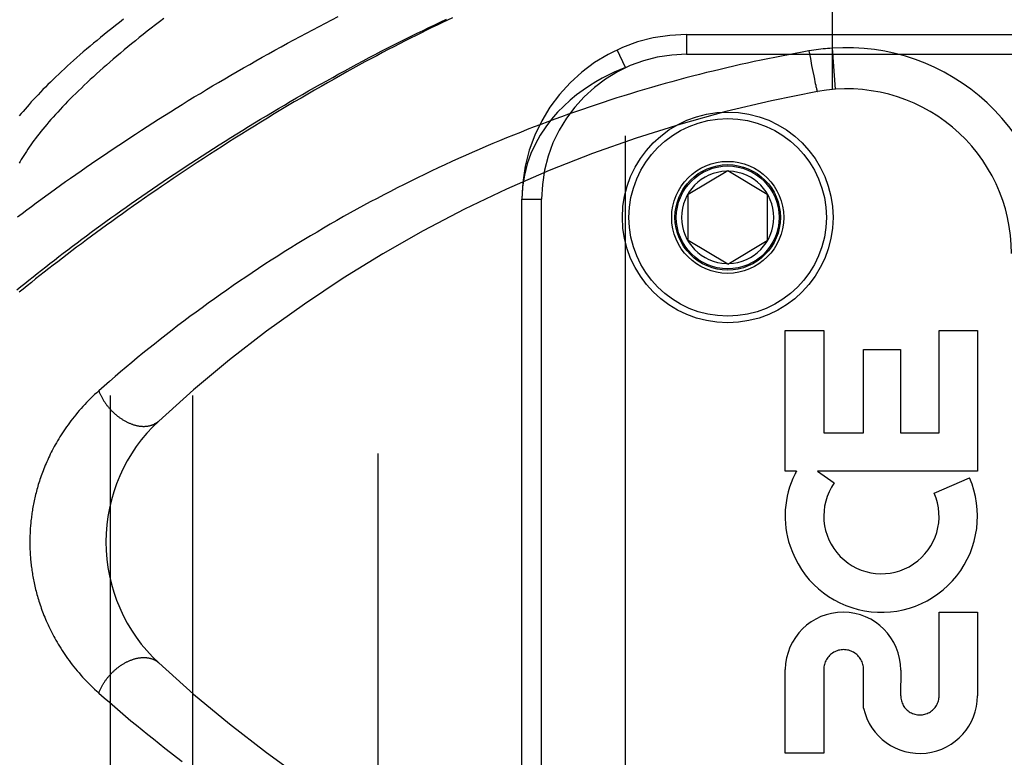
# Model space of a CAD drawing. Header units: inches. Extents: x 0 to 243, y 0 to 157.
# Tile 188 of 256: x 102.14 to 103.64, y 87.12 to 88.24. Entities that reach past the tile are written whole.
import ezdxf

# ---------------------------------------------------------------- set-up
doc = ezdxf.new("R2010")
doc.units = ezdxf.units.IN
doc.header["$LTSCALE"] = 13.357143
doc.header["$MEASUREMENT"] = 0
doc.linetypes.add('HIDDEN', pattern=[0.2, 0.1, -0.1])
for name, color, linetype in [('DEFAULT_2', 8, 'HIDDEN'), ('RIGHTHAND_DOOR_ASSEMBLY', 7, 'CONTINUOUS'), ('SUBPANEL', 7, 'CONTINUOUS')]:
    doc.layers.add(name, color=color, linetype=linetype)

msp = doc.modelspace()

# ---------------------------------------------------------------- linework, layer by layer
at = {"layer": 'DEFAULT_2', "color": 8, "linetype": 'HIDDEN'}
msp.add_line((102.6885, 111.6234), (102.6885, 42.5194), dxfattribs=at)
at = {"layer": 'RIGHTHAND_DOOR_ASSEMBLY', "color": 8, "linetype": 'HIDDEN'}
for p, q in [((103.3782, 88.7977), (103.3782, 88.133)), ((103.157, 88.2164), (104.2832, 88.2164)), ((103.157, 88.2164), (103.157, 88.1864)), ((103.0645, 88.1661), (103.0519, 88.1933)), ((103.157, 88.1864), (104.3132, 88.1864)), ((103.3429, 88.1914), (103.345, 88.1802)), ((103.3782, 88.1957), (103.3827, 88.1333)), ((103.345, 88.1802), (103.347, 88.1694)), ((103.347, 88.1694), (103.3488, 88.1602)), ((103.0645, 86.7268), (103.0645, 88.1661)), ((103.3488, 88.1602), (103.3501, 88.1537)), ((103.3501, 88.1537), (103.3511, 88.1486)), ((103.3511, 88.1486), (103.3519, 88.1447)), ((103.3519, 88.1447), (103.3525, 88.1419)), ((103.3525, 88.1419), (103.3531, 88.1394)), ((103.3531, 88.1394), (103.3535, 88.1377)), ((103.3535, 88.1377), (103.3538, 88.1361)), ((103.3538, 88.1361), (103.3541, 88.1352)), ((103.3541, 88.1352), (103.3543, 88.1343)), ((103.3543, 88.1343), (103.3545, 88.1335)), ((103.3545, 88.1335), (103.3547, 88.1328)), ((103.1595, 87.9739), (103.2195, 88.01)), ((103.2195, 88.01), (103.2795, 87.9739)), ((103.1595, 87.9039), (103.1595, 87.9739)), ((103.2795, 87.9739), (103.2795, 87.9039)), ((102.907, 87.9664), (102.937, 87.9664)), ((102.907, 86.9264), (102.907, 87.9664)), ((102.937, 86.9264), (102.937, 87.9664)), ((103.2195, 87.8679), (103.1595, 87.9039)), ((103.2195, 87.8679), (103.2795, 87.9039)), ((103.307, 87.7674), (103.3654, 87.7674)), ((103.307, 87.5537), (103.307, 87.7674)), ((103.3654, 87.7674), (103.3654, 87.6121)), ((103.5404, 87.7674), (103.5988, 87.7674)), ((103.5404, 87.6121), (103.5404, 87.7674)), ((103.5988, 87.7674), (103.5988, 87.5537)), ((103.4258, 87.7384), (103.482, 87.7384)), ((103.4258, 87.6121), (103.4258, 87.7384)), ((103.482, 87.7384), (103.482, 87.6121)), ((103.3654, 87.6121), (103.4258, 87.6121)), ((103.482, 87.6121), (103.5404, 87.6121)), ((103.3239, 87.5537), (103.307, 87.5537)), ((103.5988, 87.5537), (103.3558, 87.5537)), ((103.3558, 87.5537), (103.3813, 87.5359)), ((103.5332, 87.5203), (103.5868, 87.5435)), ((103.5404, 87.3401), (103.5988, 87.3401)), ((103.5404, 87.213), (103.5404, 87.3401)), ((103.5988, 87.3401), (103.5988, 87.213)), ((103.307, 87.1257), (103.307, 87.2528)), ((103.3654, 87.2528), (103.3654, 87.1257)), ((103.4258, 87.194), (103.4258, 87.2528)), ((103.4822, 87.2521), (103.4821, 87.213)), ((103.3654, 87.1257), (103.307, 87.1257))]:
    msp.add_line(p, q, dxfattribs=at)
for points in [[(102.1413, 87.9398), (102.1483, 87.945), (102.1553, 87.9502), (102.1624, 87.9555), (102.1695, 87.9608), (102.1768, 87.9661), (102.1841, 87.9715), (102.1916, 87.9769), (102.1991, 87.9823), (102.2066, 87.9877), (102.2143, 87.9932), (102.222, 87.9986), (102.2299, 88.0041), (102.2378, 88.0096), (102.2457, 88.0151), (102.2538, 88.0207), (102.2619, 88.0262), (102.2701, 88.0318), (102.2783, 88.0374), (102.2867, 88.043), (102.2951, 88.0486), (102.3035, 88.0542), (102.312, 88.0598), (102.3206, 88.0654), (102.3293, 88.071), (102.338, 88.0766), (102.3468, 88.0823), (102.3556, 88.0879), (102.3645, 88.0935), (102.3735, 88.0991), (102.3824, 88.1048), (102.3915, 88.1104), (102.4006, 88.116), (102.4097, 88.1216), (102.4189, 88.1271), (102.4282, 88.1327), (102.4374, 88.1383), (102.4467, 88.1438), (102.4561, 88.1493), (102.4654, 88.1548), (102.4749, 88.1603), (102.4843, 88.1657), (102.4938, 88.1711), (102.5033, 88.1765), (102.5128, 88.1819), (102.5223, 88.1872), (102.5319, 88.1925), (102.5415, 88.1978), (102.551, 88.203), (102.5606, 88.2082), (102.5703, 88.2134), (102.5799, 88.2185), (102.5895, 88.2236), (102.5991, 88.2286), (102.6087, 88.2336), (102.6183, 88.2386), (102.628, 88.2435)], [(102.1405, 87.829), (102.1465, 87.8339), (102.1525, 87.8388), (102.1587, 87.8438), (102.1649, 87.8488), (102.1712, 87.8538), (102.1776, 87.8589), (102.1841, 87.8639), (102.1906, 87.8691), (102.1973, 87.8742), (102.204, 87.8794), (102.2108, 87.8846), (102.2177, 87.8898), (102.2246, 87.8951), (102.2317, 87.9004), (102.2388, 87.9057), (102.246, 87.911), (102.2532, 87.9164), (102.2606, 87.9218), (102.268, 87.9272), (102.2755, 87.9326), (102.283, 87.938), (102.2907, 87.9435), (102.2984, 87.949), (102.3061, 87.9545), (102.314, 87.96), (102.3219, 87.9655), (102.3299, 87.971), (102.3379, 87.9766), (102.346, 87.9821), (102.3542, 87.9877), (102.3624, 87.9933), (102.3707, 87.9989), (102.3791, 88.0044), (102.3875, 88.01), (102.3959, 88.0156), (102.4044, 88.0212), (102.413, 88.0268), (102.4216, 88.0324), (102.4303, 88.038), (102.439, 88.0435), (102.4477, 88.0491), (102.4565, 88.0547), (102.4654, 88.0602), (102.4742, 88.0658), (102.4832, 88.0713), (102.4921, 88.0768), (102.5011, 88.0823), (102.5101, 88.0878), (102.5191, 88.0932), (102.5282, 88.0987), (102.5373, 88.1041), (102.5464, 88.1094), (102.5555, 88.1148), (102.5647, 88.1201), (102.5739, 88.1254), (102.5831, 88.1307), (102.5922, 88.1359), (102.6014, 88.1411), (102.6107, 88.1463), (102.6199, 88.1514), (102.6291, 88.1565), (102.6383, 88.1615), (102.6475, 88.1665), (102.6567, 88.1715), (102.6659, 88.1764), (102.6751, 88.1813), (102.6843, 88.1861), (102.6934, 88.1909), (102.7026, 88.1956), (102.7117, 88.2002), (102.7208, 88.2048), (102.7299, 88.2094), (102.739, 88.2139), (102.748, 88.2184), (102.757, 88.2227), (102.766, 88.2271), (102.7749, 88.2313), (102.7838, 88.2356), (102.7927, 88.2397)], [(102.8019, 88.2419), (102.7941, 88.2382), (102.7863, 88.2345), (102.7784, 88.2307), (102.7704, 88.2269), (102.7624, 88.223), (102.7544, 88.219), (102.7463, 88.2149), (102.738, 88.2108), (102.7297, 88.2066), (102.7213, 88.2023), (102.7128, 88.1979), (102.7042, 88.1934), (102.6955, 88.1889), (102.6867, 88.1842), (102.6778, 88.1795), (102.6688, 88.1747), (102.6597, 88.1697), (102.6505, 88.1647), (102.6411, 88.1595), (102.6316, 88.1542), (102.6219, 88.1488), (102.6121, 88.1433), (102.6021, 88.1376), (102.5921, 88.1318), (102.582, 88.126), (102.5718, 88.12), (102.5615, 88.114), (102.5513, 88.108), (102.5411, 88.1019), (102.531, 88.0958), (102.5209, 88.0896), (102.5109, 88.0835), (102.5009, 88.0774), (102.491, 88.0712), (102.4812, 88.0651), (102.4714, 88.059), (102.4617, 88.0528), (102.4521, 88.0467), (102.4425, 88.0405), (102.433, 88.0344), (102.4236, 88.0283), (102.4143, 88.0222), (102.4051, 88.0161), (102.3959, 88.01), (102.3868, 88.004), (102.3778, 87.9979), (102.3689, 87.9919), (102.3601, 87.9859), (102.3513, 87.9799), (102.3427, 87.9739), (102.3341, 87.968), (102.3256, 87.9621), (102.3172, 87.9562), (102.3089, 87.9503), (102.3007, 87.9445), (102.2926, 87.9387), (102.2846, 87.9329), (102.2766, 87.9272), (102.2688, 87.9215), (102.261, 87.9158), (102.2534, 87.9102), (102.2458, 87.9046), (102.2383, 87.899), (102.231, 87.8935), (102.2237, 87.888), (102.2165, 87.8825), (102.2094, 87.8771), (102.2024, 87.8717), (102.1955, 87.8664), (102.1887, 87.8611), (102.1819, 87.8559), (102.1753, 87.8506), (102.1688, 87.8455), (102.1624, 87.8403), (102.156, 87.8352), (102.1498, 87.8302), (102.1436, 87.8252)], [(102.3634, 88.2406), (102.3569, 88.2358), (102.3506, 88.2309), (102.3443, 88.2261), (102.3381, 88.2213), (102.3321, 88.2165), (102.3261, 88.2117), (102.3202, 88.207), (102.3143, 88.2022), (102.3086, 88.1976), (102.303, 88.1929), (102.2975, 88.1883), (102.292, 88.1837), (102.2867, 88.1791), (102.2814, 88.1745), (102.2762, 88.17), (102.2711, 88.1656), (102.2662, 88.1611), (102.2613, 88.1567), (102.2565, 88.1523), (102.2517, 88.148), (102.2471, 88.1437), (102.2426, 88.1394), (102.2382, 88.1352), (102.2338, 88.131), (102.2296, 88.1268), (102.2254, 88.1227), (102.2214, 88.1186), (102.2174, 88.1146), (102.2135, 88.1106), (102.2097, 88.1066), (102.206, 88.1027), (102.2024, 88.0988), (102.1989, 88.095), (102.1955, 88.0912), (102.1921, 88.0874), (102.1889, 88.0837), (102.1857, 88.08), (102.1827, 88.0764), (102.1797, 88.0728), (102.1768, 88.0692), (102.174, 88.0657), (102.1713, 88.0622), (102.1686, 88.0588), (102.1661, 88.0554), (102.1636, 88.0521), (102.1613, 88.0488), (102.159, 88.0455), (102.1568, 88.0423), (102.1547, 88.0391), (102.1527, 88.036), (102.1507, 88.0329), (102.1489, 88.0299), (102.1471, 88.0269), (102.1455, 88.0239), (102.1439, 88.021)], [(102.302, 88.2395), (102.296, 88.2348), (102.2901, 88.2302), (102.2843, 88.2256), (102.2786, 88.2211), (102.2729, 88.2165), (102.2674, 88.212), (102.262, 88.2075), (102.2566, 88.2031), (102.2514, 88.1987), (102.2462, 88.1943), (102.2411, 88.1899), (102.2361, 88.1856), (102.2312, 88.1813), (102.2264, 88.1771), (102.2217, 88.1729), (102.2171, 88.1687), (102.2126, 88.1645), (102.2082, 88.1604), (102.2039, 88.1563), (102.1996, 88.1523), (102.1955, 88.1483), (102.1914, 88.1443), (102.1874, 88.1404), (102.1836, 88.1365), (102.1798, 88.1327), (102.1761, 88.1288), (102.1725, 88.1251), (102.169, 88.1213), (102.1655, 88.1176), (102.1622, 88.114), (102.1589, 88.1104), (102.1558, 88.1068), (102.1527, 88.1032), (102.1497, 88.0997), (102.1469, 88.0963), (102.144, 88.0929)], [(103.3429, 88.1914), (103.3325, 88.1895), (103.3221, 88.1876), (103.3117, 88.1857), (103.3014, 88.1837), (103.291, 88.1817), (103.2806, 88.1796), (103.2703, 88.1775), (103.2599, 88.1753), (103.2495, 88.173), (103.2391, 88.1707), (103.2287, 88.1684), (103.2183, 88.166), (103.2079, 88.1635), (103.1975, 88.161), (103.1871, 88.1585), (103.1766, 88.1558), (103.1662, 88.1532), (103.1558, 88.1504), (103.1453, 88.1477), (103.1349, 88.1448), (103.1245, 88.1419), (103.114, 88.139), (103.1036, 88.136), (103.0931, 88.1329), (103.0826, 88.1298), (103.0722, 88.1266), (103.0617, 88.1234), (103.0512, 88.1201), (103.0408, 88.1167), (103.0303, 88.1133), (103.0198, 88.1099), (103.0093, 88.1063), (102.9989, 88.1028), (102.9884, 88.0991), (102.9779, 88.0954), (102.9674, 88.0917), (102.957, 88.0878), (102.9465, 88.084), (102.936, 88.08), (102.9256, 88.0761), (102.9151, 88.072), (102.9047, 88.0679), (102.8942, 88.0637), (102.8838, 88.0595), (102.8733, 88.0552), (102.8629, 88.0509), (102.8525, 88.0464), (102.8421, 88.042), (102.8317, 88.0374), (102.8213, 88.0329), (102.8109, 88.0282), (102.8005, 88.0235), (102.7901, 88.0187), (102.7797, 88.0139), (102.7694, 88.009), (102.7591, 88.0041), (102.7487, 87.999), (102.7384, 87.994), (102.7281, 87.9888), (102.7178, 87.9836), (102.7076, 87.9784), (102.6973, 87.9731), (102.6871, 87.9677), (102.6769, 87.9623), (102.6667, 87.9568), (102.6565, 87.9512), (102.6464, 87.9456), (102.6362, 87.94), (102.6261, 87.9342), (102.6161, 87.9285), (102.606, 87.9226), (102.596, 87.9167), (102.586, 87.9108), (102.576, 87.9048), (102.5661, 87.8987), (102.5562, 87.8926), (102.5463, 87.8865), (102.5364, 87.8802), (102.5266, 87.874), (102.5169, 87.8677), (102.5071, 87.8613), (102.4975, 87.8549), (102.4878, 87.8484), (102.4782, 87.8419), (102.4686, 87.8353), (102.4591, 87.8287), (102.4497, 87.8221), (102.4402, 87.8154), (102.4309, 87.8087), (102.4216, 87.8019), (102.4123, 87.7951), (102.4031, 87.7883), (102.394, 87.7815), (102.3849, 87.7746), (102.3759, 87.7677), (102.3669, 87.7607), (102.358, 87.7537), (102.3492, 87.7467), (102.3405, 87.7397), (102.3318, 87.7327), (102.3232, 87.7257), (102.3147, 87.7186), (102.3062, 87.7115), (102.2978, 87.7044), (102.2894, 87.6973), (102.2811, 87.6901), (102.2729, 87.6829), (102.2647, 87.6758)], [(103.3782, 88.1957), (103.3747, 88.1954), (103.3712, 88.1951), (103.3679, 88.1948), (103.3646, 88.1944), (103.3611, 88.1941), (103.3576, 88.1936), (103.354, 88.1931), (103.3503, 88.1926), (103.3466, 88.192), (103.3429, 88.1914)], [(103.0645, 88.1661), (103.056, 88.1628), (103.0472, 88.159), (103.0382, 88.1547), (103.0289, 88.15), (103.0193, 88.1446), (103.0097, 88.1387), (102.9999, 88.1321), (102.9901, 88.1248), (102.9803, 88.1168), (102.9706, 88.1079), (102.9612, 88.0983), (102.952, 88.0877), (102.9432, 88.0762), (102.935, 88.0638), (102.9275, 88.0503), (102.9208, 88.0357), (102.9151, 88.0199), (102.9108, 88.0031), (102.908, 87.9853), (102.907, 87.9664)], [(103.3547, 88.1328), (103.3547, 88.1324), (103.3548, 88.1321), (103.3549, 88.1318), (103.355, 88.1316), (103.3551, 88.1313), (103.3551, 88.1311), (103.3552, 88.1309), (103.3553, 88.1307), (103.3553, 88.1305), (103.3554, 88.1304), (103.3554, 88.1302), (103.3555, 88.1301), (103.3555, 88.13), (103.3556, 88.13), (103.3556, 88.1299), (103.3556, 88.1299), (103.3557, 88.1299)], [(102.2647, 87.6758), (102.2615, 87.6728), (102.2583, 87.6699), (102.2551, 87.6669), (102.2521, 87.6639), (102.2491, 87.6609), (102.2461, 87.6579), (102.2433, 87.6549), (102.2404, 87.6518), (102.2377, 87.6488), (102.235, 87.6457), (102.2324, 87.6426), (102.2298, 87.6395), (102.2273, 87.6365), (102.2249, 87.6334), (102.2225, 87.6303), (102.2202, 87.6272), (102.218, 87.6242), (102.2158, 87.6211), (102.2137, 87.6181), (102.2116, 87.615), (102.2096, 87.612), (102.2077, 87.609), (102.2058, 87.606), (102.2039, 87.603), (102.2021, 87.6), (102.2004, 87.597), (102.1987, 87.594), (102.1971, 87.5911), (102.1955, 87.5882), (102.194, 87.5853), (102.1925, 87.5824), (102.1911, 87.5795), (102.1897, 87.5767), (102.1884, 87.5738), (102.1871, 87.571), (102.1858, 87.5682), (102.1846, 87.5654), (102.1834, 87.5627), (102.1823, 87.5599), (102.1812, 87.5572), (102.1801, 87.5545), (102.1791, 87.5518), (102.1781, 87.5491), (102.1772, 87.5465), (102.1763, 87.5438), (102.1754, 87.5412), (102.1745, 87.5386), (102.1737, 87.536), (102.1729, 87.5334), (102.1722, 87.5309), (102.1714, 87.5284), (102.1707, 87.5258), (102.17, 87.5233), (102.1694, 87.5208), (102.1688, 87.5184), (102.1682, 87.5159), (102.1676, 87.5135), (102.1671, 87.5111), (102.1665, 87.5087), (102.166, 87.5063), (102.1656, 87.5039), (102.1651, 87.5016), (102.1647, 87.4992), (102.1643, 87.4969), (102.1639, 87.4946), (102.1635, 87.4923), (102.1632, 87.49), (102.1629, 87.4877), (102.1626, 87.4854), (102.1623, 87.4832), (102.162, 87.4809), (102.1617, 87.4787), (102.1615, 87.4765), (102.1613, 87.4742), (102.1611, 87.472), (102.1609, 87.4698), (102.1607, 87.4676), (102.1606, 87.4654), (102.1605, 87.4632), (102.1604, 87.461), (102.1603, 87.4588), (102.1602, 87.4566), (102.1601, 87.4544), (102.1601, 87.4522), (102.16, 87.45), (102.16, 87.4478), (102.16, 87.4457), (102.16, 87.4435), (102.16, 87.4413), (102.1601, 87.4391), (102.1602, 87.4369), (102.1602, 87.4347), (102.1603, 87.4325), (102.1604, 87.4303), (102.1606, 87.4281), (102.1607, 87.4258), (102.1609, 87.4236), (102.161, 87.4214), (102.1612, 87.4192), (102.1615, 87.4169), (102.1617, 87.4147), (102.1619, 87.4124), (102.1622, 87.4101), (102.1625, 87.4078), (102.1628, 87.4055), (102.1631, 87.4032), (102.1635, 87.4009), (102.1639, 87.3986), (102.1642, 87.3962), (102.1647, 87.3939), (102.1651, 87.3915), (102.1655, 87.3891), (102.166, 87.3867), (102.1665, 87.3843), (102.167, 87.3819), (102.1676, 87.3794), (102.1682, 87.3769), (102.1688, 87.3745), (102.1694, 87.3719), (102.1701, 87.3694), (102.1708, 87.3669), (102.1715, 87.3643), (102.1722, 87.3617), (102.173, 87.3591), (102.1738, 87.3565), (102.1747, 87.3539), (102.1755, 87.3512), (102.1765, 87.3485), (102.1774, 87.3458), (102.1784, 87.3431), (102.1794, 87.3404), (102.1804, 87.3377), (102.1815, 87.3349), (102.1827, 87.3321), (102.1838, 87.3293), (102.185, 87.3265), (102.1863, 87.3236), (102.1876, 87.3208), (102.1889, 87.3179), (102.1903, 87.315), (102.1918, 87.3121), (102.1932, 87.3091), (102.1948, 87.3062), (102.1964, 87.3032), (102.198, 87.3002), (102.1997, 87.2972), (102.2014, 87.2942), (102.2032, 87.2911), (102.2051, 87.2881), (102.207, 87.285), (102.2089, 87.2819), (102.211, 87.2788), (102.2131, 87.2757), (102.2152, 87.2726), (102.2174, 87.2695), (102.2197, 87.2664), (102.222, 87.2633), (102.2244, 87.2601), (102.2269, 87.257), (102.2294, 87.2539), (102.232, 87.2507), (102.2347, 87.2476), (102.2374, 87.2445), (102.2402, 87.2414), (102.243, 87.2383), (102.2459, 87.2352), (102.2489, 87.2322), (102.2519, 87.2291), (102.2551, 87.2261), (102.2582, 87.2231), (102.2615, 87.2201), (102.2647, 87.2171)], [(102.2647, 87.6758), (102.2651, 87.6748), (102.2655, 87.6738), (102.2659, 87.6728), (102.2663, 87.6718), (102.2668, 87.6708), (102.2672, 87.6698), (102.2677, 87.6689), (102.2682, 87.6679), (102.2687, 87.6669), (102.2692, 87.6659), (102.2697, 87.665), (102.2703, 87.664), (102.2708, 87.663), (102.2714, 87.6621), (102.272, 87.6611), (102.2726, 87.6602), (102.2732, 87.6592), (102.2738, 87.6583), (102.2745, 87.6574), (102.2751, 87.6564), (102.2758, 87.6555), (102.2764, 87.6546), (102.2771, 87.6537), (102.2778, 87.6528), (102.2786, 87.6519), (102.2793, 87.651), (102.28, 87.6501), (102.2808, 87.6493), (102.2815, 87.6484), (102.2823, 87.6476), (102.2831, 87.6467), (102.2839, 87.6459), (102.2847, 87.6451), (102.2855, 87.6443), (102.2863, 87.6435), (102.2871, 87.6427), (102.288, 87.6419), (102.2888, 87.6412), (102.2897, 87.6404), (102.2905, 87.6397), (102.2914, 87.6389), (102.2923, 87.6382), (102.2932, 87.6375), (102.294, 87.6368), (102.2949, 87.6361), (102.2958, 87.6355), (102.2968, 87.6348), (102.2977, 87.6342), (102.2986, 87.6336), (102.2995, 87.633), (102.3004, 87.6324), (102.3014, 87.6318), (102.3023, 87.6312), (102.3032, 87.6307), (102.3042, 87.6301), (102.3051, 87.6296), (102.3061, 87.6291), (102.307, 87.6286), (102.308, 87.6281), (102.309, 87.6277), (102.3099, 87.6273), (102.3109, 87.6268), (102.3118, 87.6264), (102.3128, 87.626), (102.3137, 87.6257), (102.3147, 87.6253), (102.3157, 87.625), (102.3166, 87.6246), (102.3176, 87.6243), (102.3185, 87.624), (102.3195, 87.6238), (102.3204, 87.6235), (102.3214, 87.6233), (102.3223, 87.623), (102.3233, 87.6228), (102.3242, 87.6227), (102.3252, 87.6225), (102.3261, 87.6223), (102.327, 87.6222), (102.3279, 87.6221), (102.3289, 87.622), (102.3298, 87.6219), (102.3307, 87.6219), (102.3316, 87.6218), (102.3325, 87.6218), (102.3334, 87.6218), (102.3343, 87.6218), (102.3351, 87.6219), (102.336, 87.6219), (102.3369, 87.622), (102.3377, 87.6221), (102.3386, 87.6222), (102.3394, 87.6223), (102.3402, 87.6224), (102.341, 87.6226), (102.3418, 87.6228), (102.3426, 87.623), (102.3434, 87.6232), (102.3442, 87.6234), (102.345, 87.6236), (102.3457, 87.6239), (102.3465, 87.6242), (102.3472, 87.6245), (102.3479, 87.6248), (102.3487, 87.6251), (102.3494, 87.6255), (102.35, 87.6259), (102.3507, 87.6262), (102.3514, 87.6266), (102.352, 87.6271), (102.3527, 87.6275), (102.3533, 87.6279), (102.3539, 87.6284), (102.3545, 87.6289), (102.3551, 87.6294), (102.3557, 87.6299)], [(102.2647, 87.2171), (102.2651, 87.2181), (102.2655, 87.2191), (102.2659, 87.2201), (102.2663, 87.2211), (102.2668, 87.2221), (102.2672, 87.2231), (102.2677, 87.224), (102.2682, 87.225), (102.2687, 87.226), (102.2692, 87.227), (102.2697, 87.2279), (102.2703, 87.2289), (102.2708, 87.2299), (102.2714, 87.2308), (102.272, 87.2318), (102.2726, 87.2327), (102.2732, 87.2337), (102.2738, 87.2346), (102.2745, 87.2355), (102.2751, 87.2365), (102.2758, 87.2374), (102.2764, 87.2383), (102.2771, 87.2392), (102.2778, 87.2401), (102.2786, 87.241), (102.2793, 87.2419), (102.28, 87.2428), (102.2808, 87.2436), (102.2815, 87.2445), (102.2823, 87.2453), (102.2831, 87.2462), (102.2839, 87.247), (102.2847, 87.2478), (102.2855, 87.2486), (102.2863, 87.2494), (102.2871, 87.2502), (102.288, 87.251), (102.2888, 87.2517), (102.2897, 87.2525), (102.2905, 87.2532), (102.2914, 87.254), (102.2923, 87.2547), (102.2932, 87.2554), (102.294, 87.2561), (102.2949, 87.2568), (102.2958, 87.2574), (102.2968, 87.2581), (102.2977, 87.2587), (102.2986, 87.2593), (102.2995, 87.2599), (102.3004, 87.2605), (102.3014, 87.2611), (102.3023, 87.2617), (102.3032, 87.2622), (102.3042, 87.2628), (102.3051, 87.2633), (102.3061, 87.2638), (102.307, 87.2643), (102.308, 87.2647), (102.309, 87.2652), (102.3099, 87.2656), (102.3109, 87.2661), (102.3118, 87.2665), (102.3128, 87.2669), (102.3137, 87.2672), (102.3147, 87.2676), (102.3157, 87.2679), (102.3166, 87.2683), (102.3176, 87.2686), (102.3185, 87.2689), (102.3195, 87.2691), (102.3204, 87.2694), (102.3214, 87.2696), (102.3223, 87.2699), (102.3233, 87.2701), (102.3242, 87.2702), (102.3252, 87.2704), (102.3261, 87.2706), (102.327, 87.2707), (102.3279, 87.2708), (102.3289, 87.2709), (102.3298, 87.271), (102.3307, 87.271), (102.3316, 87.2711), (102.3325, 87.2711), (102.3334, 87.2711), (102.3343, 87.2711), (102.3351, 87.271), (102.336, 87.271), (102.3369, 87.2709), (102.3377, 87.2708), (102.3386, 87.2707), (102.3394, 87.2706), (102.3402, 87.2705), (102.341, 87.2703), (102.3418, 87.2701), (102.3426, 87.2699), (102.3434, 87.2697), (102.3442, 87.2695), (102.345, 87.2693), (102.3457, 87.269), (102.3465, 87.2687), (102.3472, 87.2684), (102.3479, 87.2681), (102.3487, 87.2678), (102.3494, 87.2674), (102.35, 87.267), (102.3507, 87.2667), (102.3514, 87.2663), (102.352, 87.2658), (102.3527, 87.2654), (102.3533, 87.265), (102.3539, 87.2645), (102.3545, 87.264), (102.3551, 87.2635), (102.3557, 87.263)], [(102.2647, 87.2171), (102.2727, 87.2101), (102.2808, 87.2031), (102.2889, 87.1961), (102.297, 87.1891), (102.3053, 87.1822), (102.3136, 87.1752), (102.322, 87.1682), (102.3304, 87.1613), (102.339, 87.1544), (102.3476, 87.1475), (102.3562, 87.1406), (102.365, 87.1337), (102.3738, 87.1269), (102.3826, 87.1201), (102.3915, 87.1133)]]:
    msp.add_lwpolyline(points, dxfattribs=at)
for radius in [0.1599, 0.1499, 0.085, 0.08, 0.078]:
    msp.add_circle((103.2195, 87.9389), radius, dxfattribs=at)
for centre, radius, start, end in [((103.157, 87.9664), 0.25, 90, 180), ((103.157, 87.9664), 0.22, 90, 180), ((103.4005, 87.8839), 0.3125, 0, 94.0875), ((103.7144, 86.1623), 2, 100.3342, 132.7959), ((103.4005, 87.8839), 0.25, 0, 100.3342), ((103.2195, 87.9389), 0.07, 91.4692, 268.5308), ((103.2195, 87.9389), 0.07, 271.4692, 88.5308), ((102.5255, 87.4464), 0.25, 132.7959, 227.2041), ((103.4498, 87.4858), 0.1431, 153.8028, 198.5861), ((103.4529, 87.4856), 0.1459, 198.1268, 23.4014), ((103.4529, 87.4856), 0.1459, 152.1494, 154.2621), ((103.4529, 87.4856), 0.0875, 144.8915, 23.4014), ((103.3946, 87.2522), 0.0876, 359.9462, 179.5965), ((103.3956, 87.2528), 0.0302, 359.9714, 180.0286), ((103.7144, 88.7306), 2, 227.2041, 259.6658), ((103.5113, 87.213), 0.0875, 192.5167, 359.9756), ((103.5113, 87.213), 0.0291, 179.9462, 360)]:
    msp.add_arc(centre, radius, start, end, dxfattribs=at)
at = {"layer": 'SUBPANEL', "color": 8, "linetype": 'HIDDEN'}
for p, q in [((102.2822, 109.0402), (102.2822, 45.1027)), ((102.4072, 109.0402), (102.4072, 45.1027))]:
    msp.add_line(p, q, dxfattribs=at)

doc.saveas('drawing.dxf')
